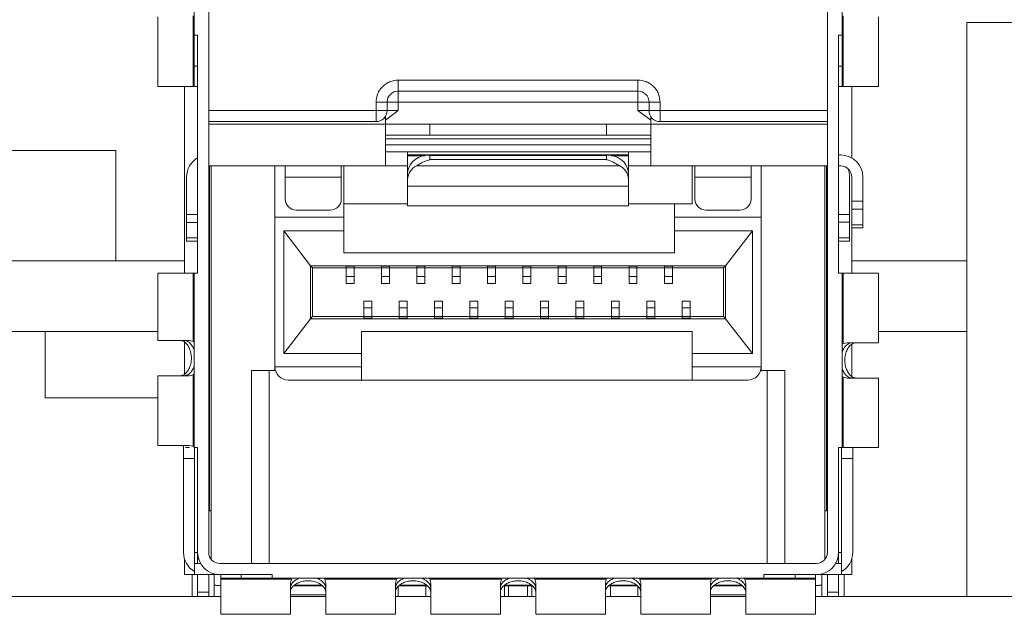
# Model space of a CAD drawing. Header units: millimetres. Extents: x -627 to -39, y 19 to 517.
# Tile 17 of 46: x -467 to -445, y 363 to 377. Entities that reach past the tile are written whole.
import ezdxf

# ---------------------------------------------------------------- set-up
doc = ezdxf.new("R2010")
doc.units = ezdxf.units.MM
doc.layers.get('0').update_dxf_attribs({"lineweight": 20})

msp = doc.modelspace()

# ---------------------------------------------------------------- linework, layer by layer
at = {"color": 7, "linetype": 'Continuous', "lineweight": 15}
for p, q in [((-462.823, 374.069), (-462.823, 379.619)), ((-448.823, 379.619), (-448.823, 374.069)), ((-463.151, 379.344), (-463.151, 376.558)), ((-448.495, 376.558), (-448.495, 379.344)), ((-463.973, 376.969), (-463.973, 375.394)), ((-463.175, 375.394), (-463.175, 376.99)), ((-448.472, 376.99), (-448.472, 375.394)), ((-447.673, 375.394), (-447.673, 376.969)), ((-445.673, 376.844), (-445.673, 363.844)), ((-445.673, 376.844), (-436.923, 376.844)), ((-463.151, 376.558), (-463.073, 376.558)), ((-463.151, 376.558), (-463.151, 375.851)), ((-463.073, 376.558), (-463.073, 371.169)), ((-448.573, 376.558), (-448.495, 376.558)), ((-448.573, 376.558), (-448.573, 371.169)), ((-448.495, 375.851), (-448.495, 376.558)), ((-463.151, 375.851), (-463.073, 375.851)), ((-463.151, 375.851), (-463.151, 375.394)), ((-448.573, 375.851), (-448.495, 375.851)), ((-448.495, 375.851), (-448.495, 375.394)), ((-463.973, 375.394), (-463.175, 375.394)), ((-463.373, 371.169), (-463.373, 375.394)), ((-463.151, 375.394), (-463.175, 375.394)), ((-463.073, 375.394), (-463.151, 375.394)), ((-458.536, 375.539), (-453.111, 375.539)), ((-458.536, 375.539), (-458.536, 375.289)), ((-453.111, 375.539), (-453.111, 375.289)), ((-448.573, 375.394), (-448.495, 375.394)), ((-448.495, 375.394), (-448.472, 375.394)), ((-448.472, 375.394), (-447.673, 375.394)), ((-448.273, 373.777), (-448.273, 375.394)), ((-458.536, 375.289), (-453.111, 375.289)), ((-458.536, 375.039), (-458.536, 375.289)), ((-453.111, 375.289), (-453.111, 375.216)), ((-453.111, 375.216), (-453.111, 375.039)), ((-459.036, 374.849), (-459.036, 375.039)), ((-458.786, 375.039), (-459.036, 375.039)), ((-458.786, 374.849), (-458.786, 375.039)), ((-458.786, 375.039), (-458.713, 375.039)), ((-458.713, 375.039), (-458.536, 375.039)), ((-458.536, 375.039), (-458.536, 374.849)), ((-453.111, 375.039), (-458.536, 375.039)), ((-453.111, 375.039), (-452.861, 375.039)), ((-453.111, 374.849), (-453.111, 375.039)), ((-452.611, 375.039), (-452.861, 375.039)), ((-452.861, 375.039), (-452.861, 374.849)), ((-452.611, 375.039), (-452.611, 374.849)), ((-462.823, 374.849), (-459.036, 374.849)), ((-459.036, 374.599), (-459.036, 374.849)), ((-459.036, 374.849), (-458.786, 374.849)), ((-458.536, 374.849), (-458.823, 374.629)), ((-458.823, 374.544), (-458.823, 374.717)), ((-458.536, 374.849), (-458.786, 374.849)), ((-452.823, 374.629), (-453.111, 374.849)), ((-452.861, 374.849), (-453.111, 374.849)), ((-452.861, 374.849), (-452.611, 374.849)), ((-452.823, 374.717), (-452.823, 374.544)), ((-452.611, 374.849), (-452.611, 374.599)), ((-452.611, 374.849), (-448.823, 374.849)), ((-462.823, 374.599), (-459.036, 374.599)), ((-458.823, 374.544), (-462.823, 374.544)), ((-458.823, 373.594), (-458.823, 374.544)), ((-457.823, 374.544), (-458.823, 374.544)), ((-457.823, 374.544), (-457.823, 374.294)), ((-457.823, 374.544), (-453.823, 374.544)), ((-453.823, 374.294), (-453.823, 374.544)), ((-452.823, 374.544), (-453.823, 374.544)), ((-452.823, 373.594), (-452.823, 374.544)), ((-448.823, 374.544), (-452.823, 374.544)), ((-452.611, 374.599), (-448.823, 374.599)), ((-458.823, 374.294), (-457.823, 374.294)), ((-457.823, 374.294), (-453.823, 374.294)), ((-453.823, 374.294), (-452.823, 374.294)), ((-462.823, 364.844), (-462.823, 374.069)), ((-452.823, 374.206), (-458.823, 374.206)), ((-452.823, 374.075), (-458.823, 374.075)), ((-448.823, 374.069), (-448.823, 364.844)), ((-468.273, 373.944), (-464.923, 373.944)), ((-464.923, 373.944), (-464.923, 371.444)), ((-458.823, 373.913), (-452.823, 373.913)), ((-458.323, 373.913), (-458.323, 373.844)), ((-458.323, 373.844), (-453.323, 373.844)), ((-458.323, 373.844), (-458.323, 373.825)), ((-458.323, 373.451), (-458.323, 373.825)), ((-457.823, 373.834), (-457.823, 373.738)), ((-457.823, 373.834), (-453.823, 373.834)), ((-453.823, 373.738), (-453.823, 373.834)), ((-453.323, 373.844), (-453.323, 373.913)), ((-453.323, 373.825), (-453.323, 373.844)), ((-453.323, 373.451), (-453.323, 373.825)), ((-448.573, 373.844), (-448.523, 373.844)), ((-458.823, 373.594), (-462.823, 373.594)), ((-462.803, 373.594), (-462.803, 365.789)), ((-462.765, 373.594), (-462.765, 364.683)), ((-461.323, 372.439), (-461.323, 373.594)), ((-461.093, 373.344), (-461.093, 373.594)), ((-459.823, 373.594), (-459.823, 373.344)), ((-459.763, 372.439), (-459.763, 373.594)), ((-458.323, 373.594), (-458.823, 373.594)), ((-453.523, 373.597), (-458.123, 373.597)), ((-453.823, 373.738), (-457.823, 373.738)), ((-452.823, 373.594), (-453.323, 373.594)), ((-448.823, 373.594), (-452.823, 373.594)), ((-451.883, 373.594), (-451.883, 372.739)), ((-451.823, 373.344), (-451.823, 373.594)), ((-450.553, 373.594), (-450.553, 373.344)), ((-450.323, 372.439), (-450.323, 373.594)), ((-448.882, 364.683), (-448.882, 373.594)), ((-448.843, 373.594), (-448.843, 365.789)), ((-448.573, 373.594), (-448.523, 373.594)), ((-463.323, 372.495), (-463.323, 373.344)), ((-459.823, 373.344), (-461.093, 373.344)), ((-461.093, 372.844), (-461.093, 373.344)), ((-459.823, 373.344), (-459.823, 372.844)), ((-458.323, 373.29), (-458.323, 373.451)), ((-453.323, 373.29), (-453.323, 373.451)), ((-450.553, 373.344), (-451.823, 373.344)), ((-451.823, 372.844), (-451.823, 373.344)), ((-450.553, 373.344), (-450.553, 372.844)), ((-448.323, 372.498), (-448.323, 373.347)), ((-448.273, 372.795), (-448.273, 373.344)), ((-448.023, 373.344), (-448.023, 372.795)), ((-458.323, 373.29), (-458.323, 373.141)), ((-453.323, 373.141), (-458.323, 373.141)), ((-458.323, 373.141), (-458.323, 372.694)), ((-453.323, 373.141), (-453.323, 373.29)), ((-453.323, 372.694), (-453.323, 373.141)), ((-458.323, 372.739), (-459.763, 372.739)), ((-458.323, 372.694), (-453.323, 372.694)), ((-452.283, 372.739), (-453.323, 372.739)), ((-451.883, 372.739), (-452.283, 372.739)), ((-452.283, 372.739), (-452.283, 372.439)), ((-448.273, 372.795), (-448.023, 372.795)), ((-448.273, 372.618), (-448.273, 372.795)), ((-448.023, 372.618), (-448.023, 372.795)), ((-463.073, 372.495), (-463.323, 372.495)), ((-463.323, 372.318), (-463.323, 372.495)), ((-459.763, 372.439), (-461.323, 372.439)), ((-461.323, 369.049), (-461.323, 372.439)), ((-460.843, 372.594), (-460.073, 372.594)), ((-459.763, 372.127), (-459.763, 372.439)), ((-450.323, 372.439), (-452.283, 372.439)), ((-452.283, 372.439), (-452.283, 372.127)), ((-451.573, 372.594), (-450.803, 372.594)), ((-450.323, 372.439), (-450.323, 369.049)), ((-448.573, 372.498), (-448.323, 372.498)), ((-448.323, 372.321), (-448.323, 372.498)), ((-448.273, 372.618), (-448.023, 372.618)), ((-448.273, 372.618), (-448.273, 372.265)), ((-448.023, 372.618), (-448.023, 372.265)), ((-463.073, 372.318), (-463.323, 372.318)), ((-463.323, 371.965), (-463.323, 372.318)), ((-448.573, 372.321), (-448.323, 372.321)), ((-448.323, 371.967), (-448.323, 372.321)), ((-448.273, 372.265), (-448.023, 372.265)), ((-448.273, 372.191), (-448.273, 372.265)), ((-448.023, 372.265), (-448.023, 372.191)), ((-460.518, 371.337), (-461.125, 372.127)), ((-461.125, 372.127), (-459.763, 372.127)), ((-461.125, 369.347), (-461.125, 372.127)), ((-459.763, 372.127), (-459.763, 371.627)), ((-452.283, 372.127), (-450.522, 372.127)), ((-452.283, 371.627), (-452.283, 372.127)), ((-450.522, 372.127), (-451.128, 371.337)), ((-450.522, 372.127), (-450.522, 369.347)), ((-448.273, 372.191), (-448.023, 372.191)), ((-448.273, 371.169), (-448.273, 372.191)), ((-463.323, 371.965), (-463.073, 371.965)), ((-463.323, 371.965), (-463.323, 371.891)), ((-463.073, 371.891), (-463.323, 371.891)), ((-448.573, 371.967), (-448.323, 371.967)), ((-448.323, 371.894), (-448.573, 371.894)), ((-448.323, 371.894), (-448.323, 371.967)), ((-459.763, 371.627), (-452.283, 371.627)), ((-468.273, 371.444), (-463.373, 371.444)), ((-451.128, 371.337), (-460.518, 371.337)), ((-460.518, 371.337), (-460.518, 370.137)), ((-460.473, 371.287), (-460.518, 371.337)), ((-451.128, 371.337), (-451.173, 371.287)), ((-451.128, 370.137), (-451.128, 371.337)), ((-448.273, 371.444), (-445.673, 371.444)), ((-463.973, 371.169), (-463.973, 369.644)), ((-463.973, 371.169), (-463.175, 371.169)), ((-463.175, 369.623), (-463.175, 371.169)), ((-463.151, 371.169), (-463.175, 371.169)), ((-463.151, 371.169), (-463.073, 371.169)), ((-463.151, 371.169), (-463.151, 367.219)), ((-459.713, 371.287), (-460.473, 371.287)), ((-460.473, 370.187), (-460.473, 371.287)), ((-459.533, 371.323), (-459.713, 371.323)), ((-459.713, 371.323), (-459.713, 371.285)), ((-459.713, 371.285), (-459.533, 371.285)), ((-459.713, 371.285), (-459.713, 371.09)), ((-459.533, 371.285), (-459.533, 371.323)), ((-458.913, 371.287), (-459.533, 371.287)), ((-459.533, 371.285), (-459.533, 371.09)), ((-458.733, 371.323), (-458.913, 371.323)), ((-458.913, 371.323), (-458.913, 371.285)), ((-458.913, 371.285), (-458.733, 371.285)), ((-458.913, 371.285), (-458.913, 371.09)), ((-458.733, 371.285), (-458.733, 371.323)), ((-458.113, 371.287), (-458.733, 371.287)), ((-458.733, 371.285), (-458.733, 371.09)), ((-457.933, 371.323), (-458.113, 371.323)), ((-458.113, 371.323), (-458.113, 371.285)), ((-458.113, 371.285), (-457.933, 371.285)), ((-458.113, 371.285), (-458.113, 371.09)), ((-457.933, 371.285), (-457.933, 371.323)), ((-457.313, 371.287), (-457.933, 371.287)), ((-457.933, 371.285), (-457.933, 371.09)), ((-457.133, 371.323), (-457.313, 371.323)), ((-457.313, 371.323), (-457.313, 371.285)), ((-457.313, 371.285), (-457.133, 371.285)), ((-457.313, 371.285), (-457.313, 371.09)), ((-457.133, 371.285), (-457.133, 371.323)), ((-456.513, 371.287), (-457.133, 371.287)), ((-457.133, 371.285), (-457.133, 371.09)), ((-456.333, 371.323), (-456.513, 371.323)), ((-456.513, 371.323), (-456.513, 371.285)), ((-456.513, 371.285), (-456.333, 371.285)), ((-456.513, 371.285), (-456.513, 371.09)), ((-456.333, 371.285), (-456.333, 371.323)), ((-455.713, 371.287), (-456.333, 371.287)), ((-456.333, 371.285), (-456.333, 371.09)), ((-455.533, 371.323), (-455.713, 371.323)), ((-455.713, 371.323), (-455.713, 371.285)), ((-455.713, 371.285), (-455.533, 371.285)), ((-455.713, 371.285), (-455.713, 371.09)), ((-455.533, 371.285), (-455.533, 371.323)), ((-454.913, 371.287), (-455.533, 371.287)), ((-455.533, 371.285), (-455.533, 371.09)), ((-454.733, 371.323), (-454.913, 371.323)), ((-454.913, 371.323), (-454.913, 371.285)), ((-454.913, 371.285), (-454.733, 371.285)), ((-454.913, 371.285), (-454.913, 371.09)), ((-454.733, 371.285), (-454.733, 371.323)), ((-454.113, 371.287), (-454.733, 371.287)), ((-454.733, 371.285), (-454.733, 371.09)), ((-453.933, 371.323), (-454.113, 371.323)), ((-454.113, 371.323), (-454.113, 371.285)), ((-454.113, 371.285), (-453.933, 371.285)), ((-454.113, 371.285), (-454.113, 371.09)), ((-453.933, 371.285), (-453.933, 371.323)), ((-453.313, 371.287), (-453.933, 371.287)), ((-453.933, 371.285), (-453.933, 371.09)), ((-453.133, 371.323), (-453.313, 371.323)), ((-453.313, 371.323), (-453.313, 371.285)), ((-453.313, 371.285), (-453.133, 371.285)), ((-453.313, 371.285), (-453.313, 371.09)), ((-453.133, 371.285), (-453.133, 371.323)), ((-452.513, 371.287), (-453.133, 371.287)), ((-453.133, 371.285), (-453.133, 371.09)), ((-452.333, 371.323), (-452.513, 371.323)), ((-452.513, 371.323), (-452.513, 371.285)), ((-452.513, 371.285), (-452.333, 371.285)), ((-452.513, 371.285), (-452.513, 371.09)), ((-452.333, 371.285), (-452.333, 371.323)), ((-451.173, 371.287), (-452.333, 371.287)), ((-452.333, 371.285), (-452.333, 371.09)), ((-451.173, 371.287), (-451.173, 370.187)), ((-448.495, 371.169), (-448.573, 371.169)), ((-448.495, 367.219), (-448.495, 371.169)), ((-448.495, 371.169), (-448.472, 371.169)), ((-448.472, 371.169), (-448.472, 369.573)), ((-447.673, 371.169), (-448.472, 371.169)), ((-447.673, 369.594), (-447.673, 371.169)), ((-459.713, 371.09), (-459.533, 371.09)), ((-459.713, 371.09), (-459.713, 370.937)), ((-459.713, 370.937), (-459.533, 370.937)), ((-459.533, 371.09), (-459.533, 370.937)), ((-458.913, 371.09), (-458.733, 371.09)), ((-458.913, 371.09), (-458.913, 370.937)), ((-458.913, 370.937), (-458.733, 370.937)), ((-458.733, 371.09), (-458.733, 370.937)), ((-458.113, 371.09), (-457.933, 371.09)), ((-458.113, 371.09), (-458.113, 370.937)), ((-458.113, 370.937), (-457.933, 370.937)), ((-457.933, 371.09), (-457.933, 370.937)), ((-457.313, 371.09), (-457.133, 371.09)), ((-457.313, 371.09), (-457.313, 370.937)), ((-457.313, 370.937), (-457.133, 370.937)), ((-457.133, 371.09), (-457.133, 370.937)), ((-456.513, 371.09), (-456.333, 371.09)), ((-456.513, 371.09), (-456.513, 370.937)), ((-456.513, 370.937), (-456.333, 370.937)), ((-456.333, 371.09), (-456.333, 370.937)), ((-455.713, 371.09), (-455.533, 371.09)), ((-455.713, 371.09), (-455.713, 370.937)), ((-455.713, 370.937), (-455.533, 370.937)), ((-455.533, 371.09), (-455.533, 370.937)), ((-454.913, 371.09), (-454.733, 371.09)), ((-454.913, 371.09), (-454.913, 370.937)), ((-454.913, 370.937), (-454.733, 370.937)), ((-454.733, 371.09), (-454.733, 370.937)), ((-454.113, 371.09), (-453.933, 371.09)), ((-454.113, 371.09), (-454.113, 370.937)), ((-454.113, 370.937), (-453.933, 370.937)), ((-453.933, 371.09), (-453.933, 370.937)), ((-453.313, 371.09), (-453.133, 371.09)), ((-453.313, 371.09), (-453.313, 370.937)), ((-453.313, 370.937), (-453.133, 370.937)), ((-453.133, 371.09), (-453.133, 370.937)), ((-452.513, 371.09), (-452.333, 371.09)), ((-452.513, 371.09), (-452.513, 370.937)), ((-452.513, 370.937), (-452.333, 370.937)), ((-452.333, 371.09), (-452.333, 370.937)), ((-459.133, 370.537), (-459.313, 370.537)), ((-459.313, 370.537), (-459.313, 370.384)), ((-459.133, 370.537), (-459.133, 370.384)), ((-458.333, 370.537), (-458.513, 370.537)), ((-458.513, 370.537), (-458.513, 370.384)), ((-458.333, 370.537), (-458.333, 370.384)), ((-457.533, 370.537), (-457.713, 370.537)), ((-457.713, 370.537), (-457.713, 370.384)), ((-457.533, 370.537), (-457.533, 370.384)), ((-456.733, 370.537), (-456.913, 370.537)), ((-456.913, 370.537), (-456.913, 370.384)), ((-456.733, 370.537), (-456.733, 370.384)), ((-455.933, 370.537), (-456.113, 370.537)), ((-456.113, 370.537), (-456.113, 370.384)), ((-455.933, 370.537), (-455.933, 370.384)), ((-455.133, 370.537), (-455.313, 370.537)), ((-455.313, 370.537), (-455.313, 370.384)), ((-455.133, 370.537), (-455.133, 370.384)), ((-454.333, 370.537), (-454.513, 370.537)), ((-454.513, 370.537), (-454.513, 370.384)), ((-454.333, 370.537), (-454.333, 370.384)), ((-453.533, 370.537), (-453.713, 370.537)), ((-453.713, 370.537), (-453.713, 370.384)), ((-453.533, 370.537), (-453.533, 370.384)), ((-452.733, 370.537), (-452.913, 370.537)), ((-452.913, 370.537), (-452.913, 370.384)), ((-452.733, 370.537), (-452.733, 370.384)), ((-451.933, 370.537), (-452.113, 370.537)), ((-452.113, 370.537), (-452.113, 370.384)), ((-451.933, 370.537), (-451.933, 370.384)), ((-459.133, 370.384), (-459.313, 370.384)), ((-459.313, 370.384), (-459.313, 370.189)), ((-459.133, 370.384), (-459.133, 370.189)), ((-458.333, 370.384), (-458.513, 370.384)), ((-458.513, 370.384), (-458.513, 370.189)), ((-458.333, 370.384), (-458.333, 370.189)), ((-457.533, 370.384), (-457.713, 370.384)), ((-457.713, 370.384), (-457.713, 370.189)), ((-457.533, 370.384), (-457.533, 370.189)), ((-456.733, 370.384), (-456.913, 370.384)), ((-456.913, 370.384), (-456.913, 370.189)), ((-456.733, 370.384), (-456.733, 370.189)), ((-455.933, 370.384), (-456.113, 370.384)), ((-456.113, 370.384), (-456.113, 370.189)), ((-455.933, 370.384), (-455.933, 370.189)), ((-455.133, 370.384), (-455.313, 370.384)), ((-455.313, 370.384), (-455.313, 370.189)), ((-455.133, 370.384), (-455.133, 370.189)), ((-454.333, 370.384), (-454.513, 370.384)), ((-454.513, 370.384), (-454.513, 370.189)), ((-454.333, 370.384), (-454.333, 370.189)), ((-453.533, 370.384), (-453.713, 370.384)), ((-453.713, 370.384), (-453.713, 370.189)), ((-453.533, 370.384), (-453.533, 370.189)), ((-452.733, 370.384), (-452.913, 370.384)), ((-452.913, 370.384), (-452.913, 370.189)), ((-452.733, 370.384), (-452.733, 370.189)), ((-451.933, 370.384), (-452.113, 370.384)), ((-452.113, 370.384), (-452.113, 370.189)), ((-451.933, 370.384), (-451.933, 370.189)), ((-461.125, 369.347), (-460.518, 370.137)), ((-460.518, 370.137), (-460.473, 370.187)), ((-460.518, 370.137), (-451.128, 370.137)), ((-460.473, 370.187), (-459.313, 370.187)), ((-459.133, 370.189), (-459.313, 370.189)), ((-459.313, 370.189), (-459.313, 370.151)), ((-459.313, 370.151), (-459.133, 370.151)), ((-459.133, 370.189), (-459.133, 370.151)), ((-459.133, 370.187), (-458.513, 370.187)), ((-458.333, 370.189), (-458.513, 370.189)), ((-458.513, 370.189), (-458.513, 370.151)), ((-458.513, 370.151), (-458.333, 370.151)), ((-458.333, 370.189), (-458.333, 370.151)), ((-458.333, 370.187), (-457.713, 370.187)), ((-457.713, 370.189), (-457.713, 370.151)), ((-457.533, 370.189), (-457.713, 370.189)), ((-457.713, 370.151), (-457.533, 370.151)), ((-457.533, 370.189), (-457.533, 370.151)), ((-457.533, 370.187), (-456.913, 370.187)), ((-456.913, 370.189), (-456.913, 370.151)), ((-456.733, 370.189), (-456.913, 370.189)), ((-456.913, 370.151), (-456.733, 370.151)), ((-456.733, 370.189), (-456.733, 370.151)), ((-456.733, 370.187), (-456.113, 370.187)), ((-456.113, 370.189), (-456.113, 370.151)), ((-455.933, 370.189), (-456.113, 370.189)), ((-456.113, 370.151), (-455.933, 370.151)), ((-455.933, 370.189), (-455.933, 370.151)), ((-455.933, 370.187), (-455.313, 370.187)), ((-455.133, 370.189), (-455.313, 370.189)), ((-455.313, 370.189), (-455.313, 370.151)), ((-455.313, 370.151), (-455.133, 370.151)), ((-455.133, 370.189), (-455.133, 370.151)), ((-455.133, 370.187), (-454.513, 370.187)), ((-454.333, 370.189), (-454.513, 370.189)), ((-454.513, 370.189), (-454.513, 370.151)), ((-454.513, 370.151), (-454.333, 370.151)), ((-454.333, 370.189), (-454.333, 370.151)), ((-454.333, 370.187), (-453.713, 370.187)), ((-453.533, 370.189), (-453.713, 370.189)), ((-453.713, 370.189), (-453.713, 370.151)), ((-453.713, 370.151), (-453.533, 370.151)), ((-453.533, 370.189), (-453.533, 370.151)), ((-453.533, 370.187), (-452.913, 370.187)), ((-452.913, 370.189), (-452.913, 370.151)), ((-452.733, 370.189), (-452.913, 370.189)), ((-452.913, 370.151), (-452.733, 370.151)), ((-452.733, 370.189), (-452.733, 370.151)), ((-452.733, 370.187), (-452.113, 370.187)), ((-451.933, 370.189), (-452.113, 370.189)), ((-452.113, 370.189), (-452.113, 370.151)), ((-452.113, 370.151), (-451.933, 370.151)), ((-451.933, 370.189), (-451.933, 370.151)), ((-451.933, 370.187), (-451.173, 370.187)), ((-451.173, 370.187), (-451.128, 370.137)), ((-451.128, 370.137), (-450.522, 369.347)), ((-467.673, 369.844), (-463.973, 369.844)), ((-466.523, 368.344), (-466.523, 369.844)), ((-451.883, 369.847), (-459.363, 369.847)), ((-459.363, 369.847), (-459.363, 369.347)), ((-451.883, 369.347), (-451.883, 369.847)), ((-447.673, 369.844), (-445.673, 369.844)), ((-463.973, 369.644), (-463.265, 369.644)), ((-463.373, 368.88), (-463.373, 369.607)), ((-463.265, 369.644), (-463.175, 369.623)), ((-448.472, 369.573), (-448.382, 369.594)), ((-448.382, 369.594), (-447.673, 369.594)), ((-448.273, 368.831), (-448.273, 369.559)), ((-459.363, 369.347), (-461.125, 369.347)), ((-459.363, 369.049), (-459.363, 369.347)), ((-450.522, 369.347), (-451.883, 369.347)), ((-451.883, 369.347), (-451.883, 369.049)), ((-461.857, 368.964), (-461.323, 368.964)), ((-461.323, 369.049), (-459.363, 369.049)), ((-461.323, 368.964), (-461.323, 369.049)), ((-459.363, 368.749), (-459.363, 369.049)), ((-451.883, 369.049), (-450.323, 369.049)), ((-451.883, 369.049), (-451.883, 368.749)), ((-450.323, 369.049), (-450.323, 368.964)), ((-450.323, 368.964), (-449.79, 368.964)), ((-463.973, 368.844), (-463.973, 367.269)), ((-463.265, 368.844), (-463.973, 368.844)), ((-463.175, 368.865), (-463.265, 368.844)), ((-463.175, 367.248), (-463.175, 368.865)), ((-461.023, 368.749), (-459.363, 368.749)), ((-459.363, 368.749), (-451.883, 368.749)), ((-451.883, 368.749), (-450.623, 368.749)), ((-448.382, 368.794), (-448.472, 368.815)), ((-448.472, 368.815), (-448.472, 367.219)), ((-447.673, 368.794), (-448.382, 368.794)), ((-447.673, 367.219), (-447.673, 368.794)), ((-463.973, 368.344), (-466.523, 368.344)), ((-463.973, 367.269), (-463.265, 367.269)), ((-463.393, 367.269), (-463.393, 366.974)), ((-463.351, 367.219), (-463.258, 367.219)), ((-463.265, 367.269), (-463.175, 367.248)), ((-463.152, 367.219), (-463.151, 367.219)), ((-463.073, 367.219), (-463.151, 367.219)), ((-463.143, 367.219), (-463.143, 366.974)), ((-463.073, 367.219), (-463.073, 364.844)), ((-448.573, 367.219), (-448.495, 367.219)), ((-448.573, 364.844), (-448.573, 367.219)), ((-448.503, 367.219), (-448.503, 366.974)), ((-448.472, 367.219), (-448.495, 367.219)), ((-448.472, 367.219), (-447.673, 367.219)), ((-448.253, 366.974), (-448.253, 367.219)), ((-463.393, 364.844), (-463.393, 366.974)), ((-463.393, 366.974), (-463.143, 366.974)), ((-463.143, 366.974), (-463.143, 364.594)), ((-448.503, 366.974), (-448.503, 364.594)), ((-448.253, 366.974), (-448.503, 366.974)), ((-448.253, 364.844), (-448.253, 366.974)), ((-462.803, 365.789), (-462.765, 365.789)), ((-448.882, 365.789), (-448.843, 365.789)), ((-463.373, 364.704), (-463.373, 364.344)), ((-463.073, 364.694), (-463.073, 364.844)), ((-463.073, 364.694), (-463.05, 364.694)), ((-463.073, 364.594), (-463.073, 364.694)), ((-448.596, 364.694), (-448.573, 364.694)), ((-448.573, 364.844), (-448.573, 364.694)), ((-448.573, 364.694), (-448.573, 364.594)), ((-448.273, 364.344), (-448.273, 364.704)), ((-463.143, 364.594), (-463.143, 364.344)), ((-463.143, 364.594), (-463.006, 364.594)), ((-449.073, 364.594), (-462.573, 364.594)), ((-448.64, 364.594), (-448.503, 364.594)), ((-448.503, 364.344), (-448.503, 364.594)), ((-463.373, 364.344), (-463.198, 364.344)), ((-463.198, 364.344), (-463.198, 363.844)), ((-463.143, 364.344), (-463.198, 364.344)), ((-462.573, 364.344), (-463.143, 364.344)), ((-463.073, 363.944), (-463.073, 364.344)), ((-462.823, 364.344), (-462.823, 363.944)), ((-462.698, 363.844), (-462.698, 364.344)), ((-462.573, 364.344), (-461.384, 364.344)), ((-462.548, 364.266), (-462.548, 364.344)), ((-462.548, 364.266), (-462.091, 364.266)), ((-462.548, 364.243), (-462.548, 364.266)), ((-460.952, 364.243), (-462.548, 364.243)), ((-462.548, 364.243), (-462.548, 363.444)), ((-462.091, 364.344), (-462.091, 364.266)), ((-462.091, 364.266), (-461.384, 364.266)), ((-461.384, 364.344), (-461.384, 364.266)), ((-461.384, 364.266), (-450.263, 364.266)), ((-460.973, 364.153), (-460.952, 364.243)), ((-460.194, 364.243), (-460.173, 364.153)), ((-458.577, 364.243), (-460.194, 364.243)), ((-458.598, 364.153), (-458.577, 364.243)), ((-457.819, 364.243), (-457.798, 364.153)), ((-456.202, 364.243), (-457.819, 364.243)), ((-456.223, 364.153), (-456.202, 364.243)), ((-455.444, 364.243), (-455.423, 364.153)), ((-453.827, 364.243), (-455.444, 364.243)), ((-453.848, 364.153), (-453.827, 364.243)), ((-453.069, 364.243), (-453.048, 364.153)), ((-451.452, 364.243), (-453.069, 364.243)), ((-451.473, 364.153), (-451.452, 364.243)), ((-450.694, 364.243), (-450.673, 364.153)), ((-449.098, 364.243), (-450.694, 364.243)), ((-450.263, 364.266), (-450.263, 364.344)), ((-450.263, 364.344), (-449.073, 364.344)), ((-450.263, 364.266), (-449.555, 364.266)), ((-449.555, 364.266), (-449.555, 364.344)), ((-449.555, 364.266), (-449.098, 364.266)), ((-449.098, 364.344), (-449.098, 364.266)), ((-449.098, 364.266), (-449.098, 364.243)), ((-449.098, 363.444), (-449.098, 364.243)), ((-449.073, 364.344), (-448.503, 364.344)), ((-448.948, 364.344), (-448.948, 363.844)), ((-448.823, 363.944), (-448.823, 364.344)), ((-448.573, 364.344), (-448.573, 363.944)), ((-448.448, 364.344), (-448.503, 364.344)), ((-448.448, 363.844), (-448.448, 364.344)), ((-448.448, 364.344), (-448.273, 364.344)), ((-462.698, 364.101), (-462.653, 364.101)), ((-462.573, 364.094), (-462.548, 364.094)), ((-460.973, 363.444), (-460.973, 364.153)), ((-460.255, 364.089), (-460.896, 364.089)), ((-460.267, 364.101), (-460.882, 364.101)), ((-460.173, 364.153), (-460.173, 363.444)), ((-458.598, 363.444), (-458.598, 364.153)), ((-458.533, 363.844), (-458.533, 364.089)), ((-457.879, 364.089), (-458.521, 364.089)), ((-457.892, 364.101), (-458.507, 364.101)), ((-457.913, 364.089), (-457.913, 363.844)), ((-457.798, 364.153), (-457.798, 363.444)), ((-456.223, 363.444), (-456.223, 364.153)), ((-455.504, 364.089), (-456.146, 364.089)), ((-456.133, 363.844), (-456.133, 364.089)), ((-455.517, 364.101), (-456.132, 364.101)), ((-456.04, 364.089), (-456.04, 363.844)), ((-455.607, 363.844), (-455.607, 364.089)), ((-455.513, 364.089), (-455.513, 363.844)), ((-455.423, 364.153), (-455.423, 363.444)), ((-453.848, 363.444), (-453.848, 364.153)), ((-453.129, 364.089), (-453.771, 364.089)), ((-453.142, 364.101), (-453.757, 364.101)), ((-453.733, 363.844), (-453.733, 364.089)), ((-453.113, 364.089), (-453.113, 363.844)), ((-453.048, 364.153), (-453.048, 363.444)), ((-451.473, 363.444), (-451.473, 364.153)), ((-450.754, 364.089), (-451.396, 364.089)), ((-450.767, 364.101), (-451.382, 364.101)), ((-450.673, 364.153), (-450.673, 363.444)), ((-449.073, 364.094), (-449.098, 364.094)), ((-448.993, 364.101), (-448.948, 364.101)), ((-469.098, 363.844), (-462.548, 363.844)), ((-463.073, 363.944), (-462.823, 363.944)), ((-463.073, 363.844), (-463.073, 363.944)), ((-462.823, 363.944), (-462.823, 363.844)), ((-460.973, 363.844), (-460.173, 363.844)), ((-458.598, 363.844), (-457.798, 363.844)), ((-456.223, 363.844), (-455.423, 363.844)), ((-453.848, 363.844), (-453.048, 363.844)), ((-451.473, 363.844), (-450.673, 363.844)), ((-449.098, 363.844), (-436.923, 363.844)), ((-448.823, 363.844), (-448.823, 363.944)), ((-448.823, 363.944), (-448.573, 363.944)), ((-448.573, 363.944), (-448.573, 363.844)), ((-462.548, 363.444), (-460.973, 363.444)), ((-460.173, 363.444), (-458.598, 363.444)), ((-457.798, 363.444), (-456.223, 363.444)), ((-455.423, 363.444), (-453.848, 363.444)), ((-453.048, 363.444), (-451.473, 363.444)), ((-450.673, 363.444), (-449.098, 363.444))]:
    msp.add_line(p, q, dxfattribs=at)
at = {"color": 8, "linetype": 'Continuous', "lineweight": 15}
for p, q in [((-457.931, 373.825), (-458.323, 373.825)), ((-453.323, 373.825), (-453.716, 373.825)), ((-461.857, 364.594), (-461.857, 368.964)), ((-461.458, 364.594), (-461.458, 368.964)), ((-450.188, 368.964), (-450.188, 364.594)), ((-449.79, 368.964), (-449.79, 364.594)), ((-463.073, 364.844), (-463.143, 364.844)), ((-448.573, 364.844), (-448.503, 364.844)), ((-460.173, 363.889), (-460.973, 363.889)), ((-450.673, 363.889), (-451.473, 363.889))]:
    msp.add_line(p, q, dxfattribs=at)
at = {"color": 7, "linetype": 'Continuous', "lineweight": 15, "flags": 128}
for points in [[(-462.698, 364.11), (-462.641, 364.099), (-462.573, 364.094)], [(-449.073, 364.094), (-449.006, 364.099), (-448.948, 364.11)]]:
    msp.add_lwpolyline(points, dxfattribs=at)
at = {"color": 7, "linetype": 'Continuous', "lineweight": 15}
for centre, radius, start, end in [((-458.536, 375.039), 0.25, 90, 180), ((-453.111, 375.039), 0.25, 0, 90), ((-459.036, 374.849), 0.25, 270, 315), ((-459.036, 374.849), 0.25, 315, 0), ((-452.611, 374.849), 0.25, 180, 225), ((-452.611, 374.849), 0.25, 225, 270), ((-462.823, 373.344), 0.5, 120, 180), ((-457.875, 373.384), 0.453, 83.4644, 171.4575), ((-453.772, 373.384), 0.453, 8.5425, 96.5356), ((-448.523, 373.344), 0.5, 0, 90), ((-457.96, 373.272), 0.363, 116.6472, 177.1013), ((-453.686, 373.272), 0.363, 2.8987, 63.3528), ((-448.523, 373.344), 0.25, 0, 90), ((-448.821, 373.347), 0.497, 0, 21.9761), ((-460.843, 372.844), 0.25, 180, 270), ((-460.073, 372.844), 0.25, 270, 0), ((-451.573, 372.844), 0.25, 180, 270), ((-450.803, 372.844), 0.25, 270, 0), ((-461.023, 369.049), 0.3, 180, 270), ((-450.623, 369.049), 0.3, 270, 0), ((-462.893, 364.844), 0.5, 180, 240), ((-462.573, 364.844), 0.5, 180, 270), ((-462.573, 364.844), 0.25, 180, 270), ((-449.073, 364.844), 0.25, 270, 0), ((-449.073, 364.844), 0.5, 270, 0), ((-448.753, 364.844), 0.5, 300, 0)]:
    msp.add_arc(centre, radius, start, end, dxfattribs=at)
for points, knots in [([(-459.036, 375.039), (-459.029, 375.102), (-459.019, 375.199), (-458.957, 375.316), (-458.892, 375.395), (-458.812, 375.46), (-458.696, 375.522), (-458.599, 375.532), (-458.536, 375.539)], [0, 0, 0, 0, 0.239443, 0.369379, 0.5, 0.629936, 0.760557, 1, 1, 1, 1]), ([(-453.111, 375.539), (-453.048, 375.532), (-452.951, 375.522), (-452.834, 375.46), (-452.755, 375.395), (-452.69, 375.316), (-452.628, 375.199), (-452.618, 375.102), (-452.611, 375.039)], [0, 0, 0, 0, 0.239443, 0.369379, 0.4999997, 0.629936, 0.760557, 1, 1, 1, 1]), ([(-457.823, 373.738), (-457.825, 373.737), (-457.886, 373.72), (-457.976, 373.681), (-458.074, 373.626), (-458.111, 373.604), (-458.123, 373.597)], [0, 0, 0, 0, 0.013233, 0.595284, 0.868127, 1, 1, 1, 1]), ([(-453.523, 373.597), (-453.549, 373.612), (-453.618, 373.652), (-453.72, 373.703), (-453.794, 373.729), (-453.822, 373.737), (-453.823, 373.738)], [0, 0, 0, 0, 0.277151, 0.73004, 0.986777, 1, 1, 1, 1]), ([(-463.464, 368.844), (-463.43, 368.852), (-463.367, 368.866), (-463.286, 368.962), (-463.233, 369.08), (-463.21, 369.206), (-463.216, 369.328), (-463.244, 369.435), (-463.29, 369.53), (-463.356, 369.606), (-463.417, 369.641), (-463.454, 369.643), (-463.464, 369.644)], [0, 0, 0, 0, 0.14968, 0.279253, 0.377491, 0.476289, 0.561608, 0.642697, 0.731122, 0.834171, 0.953817, 1, 1, 1, 1]), ([(-463.151, 369.431), (-463.165, 369.462), (-463.195, 369.529), (-463.262, 369.604), (-463.325, 369.64), (-463.363, 369.643), (-463.375, 369.644)], [0, 0, 0, 0, 0.2351037, 0.5231787, 0.860048, 1, 1, 1, 1]), ([(-463.151, 369.591), (-463.152, 369.598), (-463.154, 369.611), (-463.168, 369.619), (-463.175, 369.623)], [0, 0, 0, 0, 0.544595, 1, 1, 1, 1]), ([(-448.272, 369.594), (-448.306, 369.586), (-448.37, 369.572), (-448.452, 369.484), (-448.483, 369.405), (-448.495, 369.376)], [0, 0, 0, 0, 0.416163, 0.781143, 1, 1, 1, 1]), ([(-448.495, 369.541), (-448.494, 369.548), (-448.492, 369.561), (-448.478, 369.569), (-448.472, 369.573)], [0, 0, 0, 0, 0.544595, 1, 1, 1, 1]), ([(-448.183, 369.594), (-448.217, 369.586), (-448.28, 369.572), (-448.361, 369.476), (-448.414, 369.358), (-448.437, 369.233), (-448.431, 369.11), (-448.403, 369.003), (-448.356, 368.909), (-448.291, 368.832), (-448.23, 368.798), (-448.193, 368.795), (-448.183, 368.794)], [0, 0, 0, 0, 0.1496803, 0.279253, 0.3774907, 0.4762894, 0.561608, 0.642697, 0.7311223, 0.834171, 0.9538171, 1, 1, 1, 1]), ([(-463.375, 368.844), (-463.34, 368.852), (-463.276, 368.867), (-463.195, 368.954), (-463.163, 369.033), (-463.151, 369.062)], [0, 0, 0, 0, 0.416163, 0.781143, 1, 1, 1, 1]), ([(-463.151, 368.898), (-463.152, 368.89), (-463.154, 368.877), (-463.168, 368.869), (-463.175, 368.865)], [0, 0, 0, 0, 0.544595, 1, 1, 1, 1]), ([(-448.495, 369.007), (-448.482, 368.977), (-448.452, 368.909), (-448.385, 368.835), (-448.322, 368.798), (-448.283, 368.795), (-448.272, 368.794)], [0, 0, 0, 0, 0.235104, 0.523179, 0.860048, 1, 1, 1, 1]), ([(-448.472, 368.815), (-448.479, 368.819), (-448.493, 368.828), (-448.495, 368.841), (-448.495, 368.848)], [0, 0, 0, 0, 0.5156658, 1, 1, 1, 1]), ([(-463.152, 367.219), (-463.153, 367.225), (-463.156, 367.237), (-463.168, 367.244), (-463.175, 367.248)], [0, 0, 0, 0, 0.501579, 1, 1, 1, 1]), ([(-460.76, 364.266), (-460.791, 364.253), (-460.859, 364.223), (-460.933, 364.156), (-460.969, 364.092), (-460.972, 364.054), (-460.973, 364.043)], [0, 0, 0, 0, 0.235104, 0.523179, 0.860048, 1, 1, 1, 1]), ([(-460.173, 363.954), (-460.181, 363.987), (-460.195, 364.05), (-460.291, 364.131), (-460.409, 364.184), (-460.535, 364.207), (-460.657, 364.201), (-460.765, 364.174), (-460.859, 364.127), (-460.935, 364.062), (-460.97, 364), (-460.973, 363.964), (-460.973, 363.954)], [0, 0, 0, 0, 0.14968, 0.279253, 0.377491, 0.476289, 0.561608, 0.642697, 0.731122, 0.834171, 0.953817, 1, 1, 1, 1]), ([(-460.952, 364.243), (-460.948, 364.25), (-460.94, 364.264), (-460.926, 364.265), (-460.92, 364.266)], [0, 0, 0, 0, 0.515666, 1, 1, 1, 1]), ([(-460.173, 364.043), (-460.181, 364.077), (-460.196, 364.141), (-460.284, 364.223), (-460.362, 364.254), (-460.391, 364.266)], [0, 0, 0, 0, 0.416163, 0.781143, 1, 1, 1, 1]), ([(-460.227, 364.266), (-460.22, 364.265), (-460.206, 364.263), (-460.198, 364.249), (-460.194, 364.243)], [0, 0, 0, 0, 0.544595, 1, 1, 1, 1]), ([(-458.385, 364.266), (-458.416, 364.253), (-458.484, 364.223), (-458.558, 364.156), (-458.594, 364.092), (-458.597, 364.054), (-458.598, 364.043)], [0, 0, 0, 0, 0.235104, 0.523179, 0.860048, 1, 1, 1, 1]), ([(-457.798, 363.954), (-457.806, 363.987), (-457.82, 364.05), (-457.916, 364.131), (-458.034, 364.184), (-458.16, 364.207), (-458.282, 364.201), (-458.39, 364.174), (-458.484, 364.127), (-458.56, 364.062), (-458.595, 364), (-458.598, 363.964), (-458.598, 363.954)], [0, 0, 0, 0, 0.14968, 0.279253, 0.377491, 0.476289, 0.561608, 0.642697, 0.731122, 0.834171, 0.953817, 1, 1, 1, 1]), ([(-458.577, 364.243), (-458.573, 364.25), (-458.565, 364.264), (-458.551, 364.265), (-458.545, 364.266)], [0, 0, 0, 0, 0.5156658, 1, 1, 1, 1]), ([(-457.798, 364.043), (-457.806, 364.077), (-457.821, 364.141), (-457.909, 364.223), (-457.987, 364.254), (-458.016, 364.266)], [0, 0, 0, 0, 0.416163, 0.781143, 1, 1, 1, 1]), ([(-457.852, 364.266), (-457.845, 364.265), (-457.831, 364.263), (-457.823, 364.249), (-457.819, 364.243)], [0, 0, 0, 0, 0.544595, 1, 1, 1, 1]), ([(-456.01, 364.266), (-456.041, 364.253), (-456.109, 364.223), (-456.183, 364.156), (-456.219, 364.092), (-456.222, 364.054), (-456.223, 364.043)], [0, 0, 0, 0, 0.235104, 0.523179, 0.860048, 1, 1, 1, 1]), ([(-455.423, 363.954), (-455.431, 363.987), (-455.445, 364.05), (-455.541, 364.131), (-455.659, 364.184), (-455.785, 364.207), (-455.907, 364.201), (-456.015, 364.174), (-456.109, 364.127), (-456.185, 364.062), (-456.22, 364), (-456.223, 363.964), (-456.223, 363.954)], [0, 0, 0, 0, 0.14968, 0.279253, 0.377491, 0.476289, 0.561608, 0.642697, 0.731122, 0.834171, 0.953817, 1, 1, 1, 1]), ([(-456.202, 364.243), (-456.198, 364.25), (-456.19, 364.264), (-456.176, 364.265), (-456.17, 364.266)], [0, 0, 0, 0, 0.515666, 1, 1, 1, 1]), ([(-455.423, 364.043), (-455.431, 364.077), (-455.446, 364.141), (-455.534, 364.223), (-455.612, 364.254), (-455.641, 364.266)], [0, 0, 0, 0, 0.416163, 0.781143, 1, 1, 1, 1]), ([(-455.477, 364.266), (-455.47, 364.265), (-455.456, 364.263), (-455.448, 364.249), (-455.444, 364.243)], [0, 0, 0, 0, 0.544595, 1, 1, 1, 1]), ([(-453.635, 364.266), (-453.666, 364.253), (-453.734, 364.223), (-453.808, 364.156), (-453.844, 364.092), (-453.847, 364.054), (-453.848, 364.043)], [0, 0, 0, 0, 0.235104, 0.523179, 0.860048, 1, 1, 1, 1]), ([(-453.048, 363.954), (-453.056, 363.987), (-453.07, 364.05), (-453.166, 364.131), (-453.284, 364.184), (-453.41, 364.207), (-453.532, 364.201), (-453.64, 364.174), (-453.734, 364.127), (-453.81, 364.062), (-453.845, 364), (-453.848, 363.964), (-453.848, 363.954)], [0, 0, 0, 0, 0.14968, 0.279253, 0.377491, 0.476289, 0.561608, 0.642697, 0.731122, 0.834171, 0.953817, 1, 1, 1, 1]), ([(-453.827, 364.243), (-453.823, 364.25), (-453.815, 364.264), (-453.801, 364.265), (-453.795, 364.266)], [0, 0, 0, 0, 0.5156658, 1, 1, 1, 1]), ([(-453.048, 364.043), (-453.056, 364.077), (-453.071, 364.141), (-453.159, 364.223), (-453.237, 364.254), (-453.266, 364.266)], [0, 0, 0, 0, 0.416163, 0.781143, 1, 1, 1, 1]), ([(-453.102, 364.266), (-453.095, 364.265), (-453.081, 364.263), (-453.073, 364.249), (-453.069, 364.243)], [0, 0, 0, 0, 0.544595, 1, 1, 1, 1]), ([(-451.26, 364.266), (-451.291, 364.253), (-451.359, 364.223), (-451.433, 364.156), (-451.469, 364.092), (-451.472, 364.054), (-451.473, 364.043)], [0, 0, 0, 0, 0.235104, 0.523179, 0.860048, 1, 1, 1, 1]), ([(-450.673, 363.954), (-450.681, 363.987), (-450.695, 364.05), (-450.791, 364.131), (-450.909, 364.184), (-451.035, 364.207), (-451.157, 364.201), (-451.265, 364.174), (-451.359, 364.127), (-451.435, 364.062), (-451.47, 364), (-451.473, 363.964), (-451.473, 363.954)], [0, 0, 0, 0, 0.14968, 0.279253, 0.377491, 0.476289, 0.561608, 0.642697, 0.731122, 0.834171, 0.953817, 1, 1, 1, 1]), ([(-451.452, 364.243), (-451.448, 364.25), (-451.44, 364.264), (-451.426, 364.265), (-451.42, 364.266)], [0, 0, 0, 0, 0.515666, 1, 1, 1, 1]), ([(-450.673, 364.043), (-450.681, 364.077), (-450.696, 364.141), (-450.784, 364.223), (-450.862, 364.254), (-450.891, 364.266)], [0, 0, 0, 0, 0.416163, 0.781143, 1, 1, 1, 1]), ([(-450.727, 364.266), (-450.72, 364.265), (-450.706, 364.263), (-450.698, 364.249), (-450.694, 364.243)], [0, 0, 0, 0, 0.544595, 1, 1, 1, 1])]:
    msp.add_open_spline(points, degree=3, knots=knots, dxfattribs=at)

doc.saveas('drawing.dxf')
